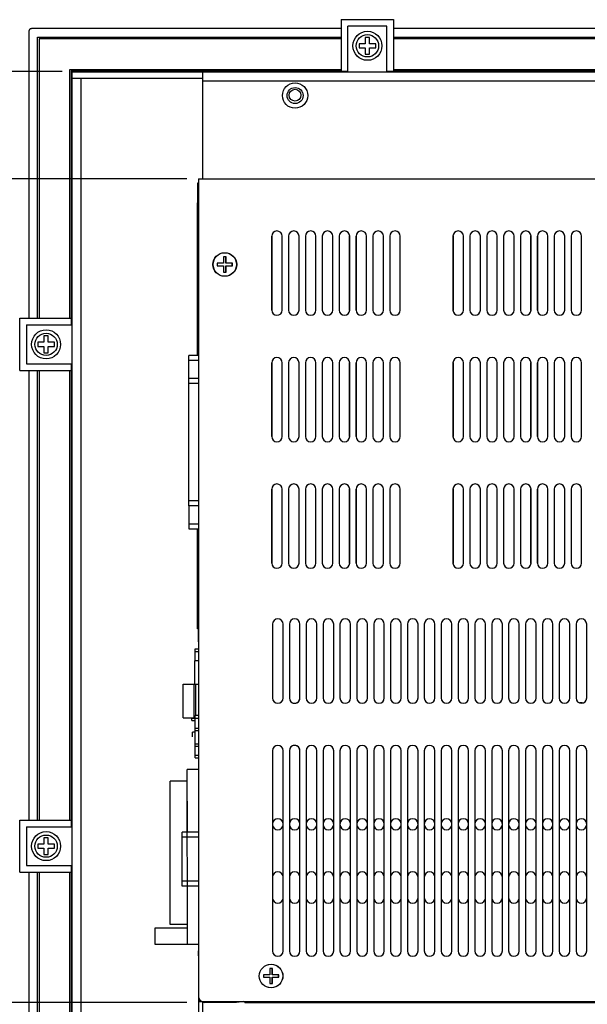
# Model space of a CAD drawing. Extents: x 4 to 74.2, y -80.9 to 9.5.
# Tile 3 of 50: x 13.4 to 20.2, y -70.9 to -59.2. Entities that reach past the tile are written whole.
import ezdxf

# ---------------------------------------------------------------- set-up
doc = ezdxf.new("R2010")
doc.units = 0
doc.header["$LTSCALE"] = 1.87
doc.header["$MEASUREMENT"] = 0
doc.layers.get('0').update_dxf_attribs({"linetype": 'CONTINUOUS'})
doc.layers.add('dim', color=5, linetype='CONTINUOUS')
doc.layers.add('UNIT', color=7, linetype='CONTINUOUS')

msp = doc.modelspace()

# ---------------------------------------------------------------- linework, layer by layer
at = {"color": 7, "linetype": 'Continuous'}
for p, q in [((17.254, -59.207), (17.254, -59.827)), ((17.254, -59.207), (17.874, -59.207)), ((17.333, -59.827), (17.333, -59.286)), ((17.795, -59.286), (17.333, -59.286)), ((17.795, -59.827), (17.795, -59.286)), ((17.874, -59.207), (17.874, -59.827)), ((13.551, -59.343), (13.551, -62.747)), ((17.254, -59.313), (13.581, -59.313)), ((13.651, -62.747), (13.651, -59.413)), ((13.651, -59.413), (17.254, -59.413)), ((17.539, -59.417), (17.539, -59.492)), ((17.589, -59.417), (17.539, -59.417)), ((17.589, -59.492), (17.589, -59.417)), ((25.354, -59.313), (17.874, -59.313)), ((17.874, -59.413), (25.354, -59.413)), ((13.671, -59.433), (13.671, -62.747)), ((17.254, -59.433), (13.671, -59.433)), ((17.464, -59.492), (17.464, -59.542)), ((17.539, -59.492), (17.464, -59.492)), ((17.664, -59.492), (17.589, -59.492)), ((17.664, -59.542), (17.664, -59.492)), ((25.354, -59.433), (17.874, -59.433)), ((17.464, -59.542), (17.539, -59.542)), ((17.539, -59.542), (17.539, -59.617)), ((17.539, -59.617), (17.589, -59.617)), ((17.589, -59.617), (17.589, -59.542)), ((17.589, -59.542), (17.664, -59.542)), ((14.036, -62.747), (14.036, -59.798)), ((14.036, -59.798), (17.254, -59.798)), ((14.051, -59.813), (14.051, -62.747)), ((17.254, -59.813), (14.051, -59.813)), ((14.064, -72.109), (14.064, -59.827)), ((14.064, -59.827), (26.778, -59.827)), ((15.613, -61.094), (15.613, -59.827)), ((17.254, -59.817), (17.333, -59.817)), ((17.795, -59.817), (17.874, -59.817)), ((17.874, -59.798), (25.354, -59.798)), ((25.354, -59.813), (17.874, -59.813)), ((14.064, -59.902), (15.613, -59.902)), ((14.169, -67.832), (14.169, -59.902)), ((15.613, -59.932), (26.823, -59.932)), ((15.549, -63.188), (15.549, -61.38)), ((15.561, -61.38), (15.549, -61.38)), ((15.549, -63.188), (15.549, -61.38)), ((15.561, -61.38), (15.549, -61.38)), ((13.444, -63.367), (13.444, -62.747)), ((13.444, -62.747), (14.064, -62.747)), ((14.054, -62.826), (14.054, -62.747)), ((13.523, -62.826), (13.523, -63.288)), ((13.523, -62.826), (14.064, -62.826)), ((13.654, -63.032), (13.654, -63.082)), ((13.729, -63.032), (13.654, -63.032)), ((13.729, -62.957), (13.729, -63.032)), ((13.779, -62.957), (13.729, -62.957)), ((13.779, -63.032), (13.779, -62.957)), ((13.854, -63.032), (13.779, -63.032)), ((13.854, -63.082), (13.854, -63.032)), ((13.654, -63.082), (13.729, -63.082)), ((13.729, -63.082), (13.729, -63.157)), ((13.729, -63.157), (13.779, -63.157)), ((13.779, -63.157), (13.779, -63.082)), ((13.779, -63.082), (13.854, -63.082)), ((15.447, -63.207), (15.447, -63.188)), ((15.561, -63.188), (15.447, -63.188)), ((15.447, -63.207), (15.447, -63.188)), ((15.561, -63.188), (15.447, -63.188)), ((15.447, -63.46), (15.447, -63.207)), ((15.447, -63.46), (15.447, -63.207)), ((15.561, -63.248), (15.447, -63.248)), ((15.561, -63.248), (15.447, -63.248)), ((13.444, -63.367), (14.064, -63.367)), ((13.523, -63.288), (14.064, -63.288)), ((13.551, -63.367), (13.551, -68.697)), ((13.651, -68.697), (13.651, -63.367)), ((13.671, -63.367), (13.671, -68.697)), ((14.036, -68.697), (14.036, -63.367)), ((14.051, -63.367), (14.051, -68.697)), ((14.054, -63.367), (14.054, -63.288)), ((15.447, -63.48), (15.447, -63.46)), ((15.561, -63.46), (15.447, -63.46)), ((15.447, -63.48), (15.447, -63.46)), ((15.561, -63.46), (15.447, -63.46)), ((15.447, -64.971), (15.447, -63.48)), ((15.447, -63.481), (15.447, -63.48)), ((15.447, -64.951), (15.447, -63.481)), ((15.561, -63.52), (15.447, -63.52)), ((15.561, -63.52), (15.447, -63.52)), ((15.561, -64.911), (15.447, -64.911)), ((15.561, -64.911), (15.447, -64.911)), ((15.447, -64.971), (15.447, -64.951)), ((15.561, -64.971), (15.447, -64.971)), ((15.561, -64.971), (15.447, -64.971)), ((15.452, -65.229), (15.451, -64.971)), ((15.452, -65.229), (15.451, -64.971)), ((15.561, -65.188), (15.452, -65.188)), ((15.561, -65.188), (15.452, -65.188)), ((15.452, -65.248), (15.452, -65.229)), ((15.452, -65.248), (15.452, -65.229)), ((15.561, -65.248), (15.452, -65.248)), ((15.561, -65.248), (15.452, -65.248)), ((15.549, -66.43), (15.549, -65.248)), ((15.549, -66.43), (15.549, -65.248)), ((15.559, -66.419), (15.549, -66.419)), ((15.559, -66.419), (15.549, -66.419)), ((15.559, -66.585), (15.559, -66.385)), ((15.559, -66.585), (15.559, -66.385)), ((15.559, -66.43), (15.549, -66.43)), ((15.559, -66.43), (15.549, -66.43)), ((15.521, -66.81), (15.521, -66.669)), ((15.521, -66.669), (15.561, -66.669)), ((15.521, -66.81), (15.521, -66.669)), ((15.521, -66.669), (15.561, -66.669)), ((15.521, -66.699), (15.561, -66.699)), ((15.521, -66.699), (15.561, -66.699)), ((15.518, -67.049), (15.518, -66.81)), ((15.561, -66.81), (15.518, -66.81)), ((15.518, -67.049), (15.518, -66.81)), ((15.561, -66.81), (15.518, -66.81)), ((15.379, -67.485), (15.379, -67.085)), ((15.379, -67.085), (15.518, -67.085)), ((15.379, -67.485), (15.379, -67.085)), ((15.379, -67.085), (15.518, -67.085)), ((15.51, -67.485), (15.51, -67.085)), ((15.51, -67.485), (15.51, -67.085)), ((15.518, -67.092), (15.518, -67.049)), ((15.518, -67.092), (15.518, -67.049)), ((15.561, -67.092), (15.518, -67.092)), ((15.561, -67.092), (15.518, -67.092)), ((15.529, -67.459), (15.529, -67.092)), ((15.529, -67.459), (15.529, -67.092)), ((15.521, -67.959), (15.521, -67.459)), ((15.561, -67.459), (15.521, -67.459)), ((15.521, -67.959), (15.521, -67.459)), ((15.561, -67.459), (15.521, -67.459)), ((15.379, -67.485), (15.521, -67.485)), ((15.379, -67.485), (15.521, -67.485)), ((15.481, -67.519), (15.481, -67.485)), ((15.481, -67.519), (15.481, -67.485)), ((15.481, -67.489), (15.561, -67.489)), ((15.481, -67.489), (15.561, -67.489)), ((15.481, -67.519), (15.521, -67.519)), ((15.481, -67.519), (15.521, -67.519)), ((15.521, -67.606), (15.561, -67.606)), ((15.521, -67.606), (15.561, -67.606)), ((15.521, -67.636), (15.561, -67.636)), ((15.521, -67.636), (15.561, -67.636)), ((15.561, -67.796), (15.521, -67.796)), ((15.561, -67.796), (15.521, -67.796)), ((15.561, -67.826), (15.521, -67.826)), ((15.561, -67.826), (15.521, -67.826)), ((15.521, -67.929), (15.561, -67.929)), ((15.521, -67.929), (15.561, -67.929)), ((15.521, -67.959), (15.561, -67.959)), ((15.521, -67.959), (15.561, -67.959)), ((15.429, -70.171), (15.428, -68.1)), ((15.561, -68.1), (15.428, -68.1)), ((15.429, -70.171), (15.428, -68.1)), ((15.561, -68.1), (15.428, -68.1)), ((15.226, -69.935), (15.225, -68.235)), ((15.428, -68.235), (15.225, -68.235)), ((15.226, -69.935), (15.225, -68.235)), ((15.428, -68.235), (15.225, -68.235)), ((14.169, -72.034), (14.169, -68.372)), ((13.444, -69.317), (13.444, -68.697)), ((13.444, -68.697), (14.064, -68.697)), ((14.054, -68.776), (14.054, -68.697)), ((13.523, -68.776), (13.523, -69.238)), ((13.523, -68.776), (14.064, -68.776)), ((13.654, -68.982), (13.654, -69.032)), ((13.729, -68.982), (13.654, -68.982)), ((13.729, -68.907), (13.729, -68.982)), ((13.779, -68.907), (13.729, -68.907)), ((13.779, -68.982), (13.779, -68.907)), ((13.854, -68.982), (13.779, -68.982)), ((13.854, -69.032), (13.854, -68.982)), ((13.654, -69.032), (13.729, -69.032)), ((13.729, -69.032), (13.729, -69.107)), ((13.729, -69.107), (13.779, -69.107)), ((13.779, -69.107), (13.779, -69.032)), ((13.779, -69.032), (13.854, -69.032)), ((13.444, -69.317), (14.064, -69.317)), ((13.523, -69.238), (14.064, -69.238)), ((13.551, -69.317), (13.551, -72.593)), ((13.651, -72.523), (13.651, -69.317)), ((13.671, -69.317), (13.671, -72.503)), ((14.036, -72.138), (14.036, -69.317)), ((14.051, -69.317), (14.051, -72.123)), ((14.054, -69.317), (14.054, -69.238)), ((15.045, -69.978), (15.045, -70.171)), ((15.429, -69.978), (15.045, -69.978)), ((15.045, -69.978), (15.045, -70.171)), ((15.429, -69.978), (15.045, -69.978)), ((15.429, -69.935), (15.226, -69.935)), ((15.429, -69.935), (15.226, -69.935)), ((15.045, -70.171), (15.561, -70.171)), ((15.045, -70.171), (15.561, -70.171)), ((15.559, -70.309), (15.559, -70.25)), ((15.559, -70.309), (15.559, -70.25)), ((15.613, -72.109), (15.613, -70.859)), ((15.629, -70.85), (15.629, -70.859)), ((16.013, -70.85), (16.013, -70.859))]:
    msp.add_line(p, q, dxfattribs=at)
at = {"color": 3, "linetype": 'Continuous'}
msp.add_line((16.1, -70.85), (16.075, -70.853), dxfattribs=at)
at = {"color": 7, "linetype": 'Continuous'}
msp.add_lwpolyline([(13.581, -59.313), (13.576, -59.314), (13.571, -59.315), (13.567, -59.317), (13.563, -59.319), (13.559, -59.322), (13.556, -59.326), (13.554, -59.33), (13.552, -59.334), (13.551, -59.339), (13.551, -59.343)], dxfattribs=at)
for centre, radius in [((17.564, -59.517), 0.172), ((17.564, -59.517), 0.132), ((16.706, -60.107), 0.15), ((16.706, -60.103), 0.07), ((13.754, -63.057), 0.172), ((13.754, -63.057), 0.132), ((13.754, -69.007), 0.172), ((13.754, -69.007), 0.132)]:
    msp.add_circle(centre, radius, dxfattribs=at)
at = {"layer": 'dim'}
for p, q in [((13.945, -59.822), (9.137, -59.822)), ((13.916, -59.822), (9.137, -59.822)), ((13.928, -59.822), (10.699, -59.822)), ((15.424, -61.094), (10.677, -61.094)), ((15.424, -70.859), (10.677, -70.859)), ((15.561, -70.84), (15.561, -73.686))]:
    msp.add_line(p, q, dxfattribs=at)
at = {"layer": 'UNIT', "linetype": 'Continuous'}
for p, q in [((15.554, -61.38), (15.554, -61.14)), ((15.554, -61.14), (15.561, -61.14)), ((15.561, -61.094), (15.561, -70.79)), ((15.561, -61.094), (26.823, -61.094)), ((15.561, -61.094), (15.561, -70.85)), ((15.561, -61.094), (26.847, -61.094)), ((15.561, -61.094), (15.561, -70.79)), ((15.561, -61.094), (29.787, -61.094)), ((15.549, -63.188), (15.549, -61.38)), ((15.561, -61.38), (15.549, -61.38)), ((16.428, -61.775), (16.428, -62.65)), ((16.429, -61.775), (16.429, -62.65)), ((16.553, -62.65), (16.553, -61.775)), ((16.554, -62.65), (16.554, -61.775)), ((16.628, -61.775), (16.628, -62.65)), ((16.629, -61.775), (16.629, -62.65)), ((16.753, -62.65), (16.753, -61.775)), ((16.754, -62.65), (16.754, -61.775)), ((16.828, -61.775), (16.828, -62.65)), ((16.829, -61.775), (16.829, -62.65)), ((16.953, -62.65), (16.953, -61.775)), ((16.954, -62.65), (16.954, -61.775)), ((17.028, -61.775), (17.028, -62.65)), ((17.029, -61.775), (17.029, -62.65)), ((17.153, -62.65), (17.153, -61.775)), ((17.154, -62.65), (17.154, -61.775)), ((17.228, -61.775), (17.228, -62.65)), ((17.229, -61.775), (17.229, -62.65)), ((17.353, -62.65), (17.353, -61.775)), ((17.354, -62.65), (17.354, -61.775)), ((17.428, -61.775), (17.428, -62.65)), ((17.429, -61.775), (17.429, -62.65)), ((17.553, -62.65), (17.553, -61.775)), ((17.554, -62.65), (17.554, -61.775)), ((17.628, -61.775), (17.628, -62.65)), ((17.629, -61.775), (17.629, -62.65)), ((17.753, -62.65), (17.753, -61.775)), ((17.754, -62.65), (17.754, -61.775)), ((17.828, -61.775), (17.828, -62.65)), ((17.829, -61.775), (17.829, -62.65)), ((17.953, -62.65), (17.953, -61.775)), ((17.954, -62.65), (17.954, -61.775)), ((18.578, -61.775), (18.578, -62.65)), ((18.579, -61.775), (18.579, -62.65)), ((18.703, -62.65), (18.703, -61.775)), ((18.704, -62.65), (18.704, -61.775)), ((18.778, -61.775), (18.778, -62.65)), ((18.779, -61.775), (18.779, -62.65)), ((18.903, -62.65), (18.903, -61.775)), ((18.904, -62.65), (18.904, -61.775)), ((18.978, -61.775), (18.978, -62.65)), ((18.979, -61.775), (18.979, -62.65)), ((19.103, -62.65), (19.103, -61.775)), ((19.104, -62.65), (19.104, -61.775)), ((19.178, -61.775), (19.178, -62.65)), ((19.179, -61.775), (19.179, -62.65)), ((19.303, -62.65), (19.303, -61.775)), ((19.304, -62.65), (19.304, -61.775)), ((19.378, -61.775), (19.378, -62.65)), ((19.379, -61.775), (19.379, -62.65)), ((19.503, -62.65), (19.503, -61.775)), ((19.504, -62.65), (19.504, -61.775)), ((19.578, -61.775), (19.578, -62.65)), ((19.579, -61.775), (19.579, -62.65)), ((19.703, -62.65), (19.703, -61.775)), ((19.704, -62.65), (19.704, -61.775)), ((19.778, -61.775), (19.778, -62.65)), ((19.779, -61.775), (19.779, -62.65)), ((19.903, -62.65), (19.903, -61.775)), ((19.904, -62.65), (19.904, -61.775)), ((19.978, -61.775), (19.978, -62.65)), ((19.979, -61.775), (19.979, -62.65)), ((20.103, -62.65), (20.103, -61.775)), ((20.104, -62.65), (20.104, -61.775)), ((15.856, -62.095), (15.781, -62.095)), ((15.781, -62.095), (15.781, -62.125)), ((15.859, -62.095), (15.784, -62.095)), ((15.784, -62.095), (15.784, -62.125)), ((15.856, -62.02), (15.856, -62.095)), ((15.886, -62.02), (15.856, -62.02)), ((15.859, -62.02), (15.859, -62.095)), ((15.889, -62.02), (15.859, -62.02)), ((15.886, -62.095), (15.886, -62.02)), ((15.961, -62.095), (15.886, -62.095)), ((15.889, -62.095), (15.889, -62.02)), ((15.964, -62.095), (15.889, -62.095)), ((15.961, -62.125), (15.961, -62.095)), ((15.964, -62.125), (15.964, -62.095)), ((15.781, -62.125), (15.856, -62.125)), ((15.784, -62.125), (15.859, -62.125)), ((15.856, -62.125), (15.856, -62.2)), ((15.856, -62.2), (15.886, -62.2)), ((15.859, -62.125), (15.859, -62.2)), ((15.859, -62.2), (15.889, -62.2)), ((15.886, -62.125), (15.961, -62.125)), ((15.886, -62.2), (15.886, -62.125)), ((15.889, -62.125), (15.964, -62.125)), ((15.889, -62.2), (15.889, -62.125)), ((15.447, -63.207), (15.447, -63.188)), ((15.561, -63.188), (15.447, -63.188)), ((15.447, -63.46), (15.447, -63.207)), ((15.561, -63.248), (15.447, -63.248)), ((16.428, -63.275), (16.428, -64.15)), ((16.429, -63.275), (16.429, -64.15)), ((16.553, -64.15), (16.553, -63.275)), ((16.554, -64.15), (16.554, -63.275)), ((16.628, -63.275), (16.628, -64.15)), ((16.629, -63.275), (16.629, -64.15)), ((16.753, -64.15), (16.753, -63.275)), ((16.754, -64.15), (16.754, -63.275)), ((16.828, -63.275), (16.828, -64.15)), ((16.829, -63.275), (16.829, -64.15)), ((16.953, -64.15), (16.953, -63.275)), ((16.954, -64.15), (16.954, -63.275)), ((17.028, -63.275), (17.028, -64.15)), ((17.029, -63.275), (17.029, -64.15)), ((17.153, -64.15), (17.153, -63.275)), ((17.154, -64.15), (17.154, -63.275)), ((17.228, -63.275), (17.228, -64.15)), ((17.229, -63.275), (17.229, -64.15)), ((17.353, -64.15), (17.353, -63.275)), ((17.354, -64.15), (17.354, -63.275)), ((17.428, -63.275), (17.428, -64.15)), ((17.429, -63.275), (17.429, -64.15)), ((17.553, -64.15), (17.553, -63.275)), ((17.554, -64.15), (17.554, -63.275)), ((17.628, -63.275), (17.628, -64.15)), ((17.629, -63.275), (17.629, -64.15)), ((17.753, -64.15), (17.753, -63.275)), ((17.754, -64.15), (17.754, -63.275)), ((17.828, -63.275), (17.828, -64.15)), ((17.829, -63.275), (17.829, -64.15)), ((17.953, -64.15), (17.953, -63.275)), ((17.954, -64.15), (17.954, -63.275)), ((18.578, -63.275), (18.578, -64.15)), ((18.579, -63.275), (18.579, -64.15)), ((18.703, -64.15), (18.703, -63.275)), ((18.704, -64.15), (18.704, -63.275)), ((18.778, -63.275), (18.778, -64.15)), ((18.779, -63.275), (18.779, -64.15)), ((18.903, -64.15), (18.903, -63.275)), ((18.904, -64.15), (18.904, -63.275)), ((18.978, -63.275), (18.978, -64.15)), ((18.979, -63.275), (18.979, -64.15)), ((19.103, -64.15), (19.103, -63.275)), ((19.104, -64.15), (19.104, -63.275)), ((19.178, -63.275), (19.178, -64.15)), ((19.179, -63.275), (19.179, -64.15)), ((19.303, -64.15), (19.303, -63.275)), ((19.304, -64.15), (19.304, -63.275)), ((19.378, -63.275), (19.378, -64.15)), ((19.379, -63.275), (19.379, -64.15)), ((19.503, -64.15), (19.503, -63.275)), ((19.504, -64.15), (19.504, -63.275)), ((19.578, -63.275), (19.578, -64.15)), ((19.579, -63.275), (19.579, -64.15)), ((19.703, -64.15), (19.703, -63.275)), ((19.704, -64.15), (19.704, -63.275)), ((19.778, -63.275), (19.778, -64.15)), ((19.779, -63.275), (19.779, -64.15)), ((19.903, -64.15), (19.903, -63.275)), ((19.904, -64.15), (19.904, -63.275)), ((19.978, -63.275), (19.978, -64.15)), ((19.979, -63.275), (19.979, -64.15)), ((20.103, -64.15), (20.103, -63.275)), ((20.104, -64.15), (20.104, -63.275)), ((15.447, -63.48), (15.447, -63.46)), ((15.561, -63.46), (15.447, -63.46)), ((15.447, -63.481), (15.447, -63.48)), ((15.447, -64.951), (15.447, -63.481)), ((15.561, -63.52), (15.447, -63.52)), ((16.428, -64.775), (16.428, -65.65)), ((16.429, -64.775), (16.429, -65.65)), ((16.553, -65.65), (16.553, -64.775)), ((16.554, -65.65), (16.554, -64.775)), ((16.628, -64.775), (16.628, -65.65)), ((16.629, -64.775), (16.629, -65.65)), ((16.753, -65.65), (16.753, -64.775)), ((16.754, -65.65), (16.754, -64.775)), ((16.828, -64.775), (16.828, -65.65)), ((16.829, -64.775), (16.829, -65.65)), ((16.953, -65.65), (16.953, -64.775)), ((16.954, -65.65), (16.954, -64.775)), ((17.028, -64.775), (17.028, -65.65)), ((17.029, -64.775), (17.029, -65.65)), ((17.153, -65.65), (17.153, -64.775)), ((17.154, -65.65), (17.154, -64.775)), ((17.228, -64.775), (17.228, -65.65)), ((17.229, -64.775), (17.229, -65.65)), ((17.353, -65.65), (17.353, -64.775)), ((17.354, -65.65), (17.354, -64.775)), ((17.428, -64.775), (17.428, -65.65)), ((17.429, -64.775), (17.429, -65.65)), ((17.553, -65.65), (17.553, -64.775)), ((17.554, -65.65), (17.554, -64.775)), ((17.628, -64.775), (17.628, -65.65)), ((17.629, -64.775), (17.629, -65.65)), ((17.753, -65.65), (17.753, -64.775)), ((17.754, -65.65), (17.754, -64.775)), ((17.828, -64.775), (17.828, -65.65)), ((17.829, -64.775), (17.829, -65.65)), ((17.953, -65.65), (17.953, -64.775)), ((17.954, -65.65), (17.954, -64.775)), ((18.578, -64.775), (18.578, -65.65)), ((18.579, -64.775), (18.579, -65.65)), ((18.703, -65.65), (18.703, -64.775)), ((18.704, -65.65), (18.704, -64.775)), ((18.778, -64.775), (18.778, -65.65)), ((18.779, -64.775), (18.779, -65.65)), ((18.903, -65.65), (18.903, -64.775)), ((18.904, -65.65), (18.904, -64.775)), ((18.978, -64.775), (18.978, -65.65)), ((18.979, -64.775), (18.979, -65.65)), ((19.103, -65.65), (19.103, -64.775)), ((19.104, -65.65), (19.104, -64.775)), ((19.178, -64.775), (19.178, -65.65)), ((19.179, -64.775), (19.179, -65.65)), ((19.303, -65.65), (19.303, -64.775)), ((19.304, -65.65), (19.304, -64.775)), ((19.378, -64.775), (19.378, -65.65)), ((19.379, -64.775), (19.379, -65.65)), ((19.503, -65.65), (19.503, -64.775)), ((19.504, -65.65), (19.504, -64.775)), ((19.578, -64.775), (19.578, -65.65)), ((19.579, -64.775), (19.579, -65.65)), ((19.703, -65.65), (19.703, -64.775)), ((19.704, -65.65), (19.704, -64.775)), ((19.778, -64.775), (19.778, -65.65)), ((19.779, -64.775), (19.779, -65.65)), ((19.903, -65.65), (19.903, -64.775)), ((19.904, -65.65), (19.904, -64.775)), ((19.978, -64.775), (19.978, -65.65)), ((19.979, -64.775), (19.979, -65.65)), ((20.103, -65.65), (20.103, -64.775)), ((20.104, -65.65), (20.104, -64.775)), ((15.561, -64.911), (15.447, -64.911)), ((15.447, -64.971), (15.447, -64.951)), ((15.561, -64.971), (15.447, -64.971)), ((15.452, -65.229), (15.451, -64.971)), ((15.561, -65.188), (15.452, -65.188)), ((15.452, -65.248), (15.452, -65.229)), ((15.561, -65.248), (15.452, -65.248)), ((15.549, -66.43), (15.549, -65.248)), ((15.559, -66.419), (15.549, -66.419)), ((15.559, -66.585), (15.559, -66.385)), ((16.438, -66.375), (16.438, -66.714)), ((16.438, -66.375), (16.438, -67.25)), ((16.564, -66.714), (16.564, -66.375)), ((16.564, -67.25), (16.564, -66.375)), ((16.638, -66.375), (16.638, -66.714)), ((16.638, -66.375), (16.638, -67.25)), ((16.764, -67.25), (16.764, -66.375)), ((16.764, -67.25), (16.764, -66.375)), ((16.838, -66.375), (16.838, -67.25)), ((16.964, -67.25), (16.964, -66.375)), ((17.038, -66.375), (17.038, -67.25)), ((17.164, -67.25), (17.164, -66.375)), ((17.238, -66.375), (17.238, -67.25)), ((17.364, -67.25), (17.364, -66.375)), ((17.438, -66.375), (17.438, -67.25)), ((17.564, -67.25), (17.564, -66.375)), ((17.638, -66.375), (17.638, -67.25)), ((17.764, -67.25), (17.764, -66.375)), ((17.838, -66.375), (17.838, -67.25)), ((17.964, -67.25), (17.964, -66.375)), ((18.038, -66.375), (18.038, -67.25)), ((18.164, -67.25), (18.164, -66.375)), ((18.238, -66.375), (18.238, -67.25)), ((18.364, -67.25), (18.364, -66.375)), ((18.438, -66.375), (18.438, -67.25)), ((18.564, -67.25), (18.564, -66.375)), ((18.638, -66.375), (18.638, -67.25)), ((18.764, -67.25), (18.764, -66.375)), ((18.838, -66.375), (18.838, -67.25)), ((18.964, -67.25), (18.964, -66.375)), ((19.038, -66.375), (19.038, -67.25)), ((19.164, -67.25), (19.164, -66.375)), ((19.238, -66.375), (19.238, -67.25)), ((19.364, -67.25), (19.364, -66.375)), ((19.438, -66.375), (19.438, -67.25)), ((19.564, -67.25), (19.564, -66.375)), ((19.638, -66.375), (19.638, -67.25)), ((19.764, -67.25), (19.764, -66.375)), ((19.838, -66.375), (19.838, -67.25)), ((19.964, -67.25), (19.964, -66.375)), ((20.038, -66.375), (20.038, -67.25)), ((20.164, -67.25), (20.164, -66.375)), ((15.559, -66.43), (15.549, -66.43)), ((15.521, -66.81), (15.521, -66.669)), ((15.521, -66.669), (15.561, -66.669)), ((15.521, -66.699), (15.561, -66.699)), ((15.518, -67.049), (15.518, -66.81)), ((15.561, -66.81), (15.518, -66.81)), ((15.379, -67.485), (15.379, -67.085)), ((15.379, -67.085), (15.518, -67.085)), ((15.51, -67.485), (15.51, -67.085)), ((15.518, -67.092), (15.518, -67.049)), ((15.561, -67.092), (15.518, -67.092)), ((15.529, -67.459), (15.529, -67.092)), ((20.114, -67.309), (20.084, -67.309)), ((15.521, -67.959), (15.521, -67.459)), ((15.561, -67.459), (15.521, -67.459)), ((15.379, -67.485), (15.521, -67.485)), ((15.481, -67.519), (15.481, -67.485)), ((15.481, -67.489), (15.561, -67.489)), ((15.481, -67.519), (15.521, -67.519)), ((15.489, -67.709), (15.489, -67.657)), ((15.521, -67.657), (15.489, -67.657)), ((15.521, -67.606), (15.561, -67.606)), ((15.521, -67.636), (15.561, -67.636)), ((15.561, -67.796), (15.521, -67.796)), ((15.561, -67.826), (15.521, -67.826)), ((15.521, -67.929), (15.561, -67.929)), ((16.438, -67.875), (16.438, -68.75)), ((16.564, -68.75), (16.564, -67.875)), ((16.638, -67.875), (16.638, -68.75)), ((16.764, -68.75), (16.764, -67.875)), ((16.764, -68.75), (16.764, -67.875)), ((16.838, -67.875), (16.838, -68.75)), ((16.964, -68.75), (16.964, -67.875)), ((17.038, -67.875), (17.038, -68.75)), ((17.164, -68.75), (17.164, -67.875)), ((17.238, -67.875), (17.238, -68.75)), ((17.364, -68.75), (17.364, -67.875)), ((17.438, -67.875), (17.438, -68.75)), ((17.564, -68.75), (17.564, -67.875)), ((17.638, -67.875), (17.638, -68.75)), ((17.764, -68.75), (17.764, -67.875)), ((17.838, -67.875), (17.838, -68.75)), ((17.964, -68.75), (17.964, -67.875)), ((18.038, -67.875), (18.038, -68.75)), ((18.164, -68.75), (18.164, -67.875)), ((18.238, -67.875), (18.238, -68.75)), ((18.364, -68.75), (18.364, -67.875)), ((18.438, -67.875), (18.438, -68.75)), ((18.564, -68.75), (18.564, -67.875)), ((18.638, -67.875), (18.638, -68.75)), ((18.764, -68.75), (18.764, -67.875)), ((18.838, -67.875), (18.838, -68.75)), ((18.964, -68.75), (18.964, -67.875)), ((19.038, -67.875), (19.038, -68.75)), ((19.164, -68.75), (19.164, -67.875)), ((19.238, -67.875), (19.238, -68.75)), ((19.364, -68.75), (19.364, -67.875)), ((19.438, -67.875), (19.438, -68.75)), ((19.564, -68.75), (19.564, -67.875)), ((19.638, -67.875), (19.638, -68.75)), ((19.764, -68.75), (19.764, -67.875)), ((19.838, -67.875), (19.838, -68.75)), ((19.964, -68.75), (19.964, -67.875)), ((20.038, -67.875), (20.038, -68.75)), ((20.164, -68.75), (20.164, -67.875)), ((15.521, -67.959), (15.561, -67.959)), ((15.429, -68.84), (15.428, -68.1)), ((15.561, -68.1), (15.428, -68.1)), ((15.226, -69.935), (15.225, -68.235)), ((15.428, -68.235), (15.225, -68.235)), ((16.438, -68.298), (16.438, -68.75)), ((16.564, -68.75), (16.564, -68.298)), ((16.638, -68.298), (16.638, -68.75)), ((16.438, -68.745), (16.438, -69.62)), ((16.564, -69.62), (16.564, -68.745)), ((16.638, -68.745), (16.638, -69.62)), ((16.764, -69.62), (16.764, -68.745)), ((16.838, -68.745), (16.838, -69.62)), ((16.964, -69.62), (16.964, -68.745)), ((17.038, -68.745), (17.038, -69.62)), ((17.164, -69.62), (17.164, -68.745)), ((17.238, -68.745), (17.238, -69.62)), ((17.364, -69.62), (17.364, -68.745)), ((17.438, -68.745), (17.438, -69.62)), ((17.564, -69.62), (17.564, -68.745)), ((17.638, -68.745), (17.638, -69.62)), ((17.764, -69.62), (17.764, -68.745)), ((17.838, -68.745), (17.838, -69.62)), ((17.964, -69.62), (17.964, -68.745)), ((18.038, -68.745), (18.038, -69.62)), ((18.164, -69.62), (18.164, -68.745)), ((18.238, -68.745), (18.238, -69.62)), ((18.364, -69.62), (18.364, -68.745)), ((18.438, -68.745), (18.438, -69.62)), ((18.564, -69.62), (18.564, -68.745)), ((18.638, -68.745), (18.638, -69.62)), ((18.764, -69.62), (18.764, -68.745)), ((18.838, -68.745), (18.838, -69.62)), ((18.964, -69.62), (18.964, -68.745)), ((19.038, -68.745), (19.038, -69.62)), ((19.164, -69.62), (19.164, -68.745)), ((19.238, -68.745), (19.238, -69.62)), ((19.364, -69.62), (19.364, -68.745)), ((19.438, -68.745), (19.438, -69.62)), ((19.564, -69.62), (19.564, -68.745)), ((19.638, -68.745), (19.638, -69.62)), ((19.764, -69.62), (19.764, -68.745)), ((19.838, -68.745), (19.838, -69.62)), ((19.964, -69.62), (19.964, -68.745)), ((20.038, -68.745), (20.038, -69.62)), ((20.164, -69.62), (20.164, -68.745)), ((15.366, -69.483), (15.366, -68.84)), ((15.561, -68.84), (15.366, -68.84)), ((15.561, -68.9), (15.366, -68.9)), ((15.561, -69.423), (15.366, -69.423)), ((16.438, -69.375), (16.438, -70.25)), ((16.564, -70.25), (16.564, -69.375)), ((16.638, -69.375), (16.638, -70.25)), ((16.764, -70.25), (16.764, -69.375)), ((16.838, -69.375), (16.838, -70.25)), ((16.964, -70.25), (16.964, -69.375)), ((17.038, -69.375), (17.038, -70.25)), ((17.164, -70.25), (17.164, -69.375)), ((17.238, -69.375), (17.238, -70.25)), ((17.364, -70.25), (17.364, -69.375)), ((17.438, -69.375), (17.438, -70.25)), ((17.564, -70.25), (17.564, -69.375)), ((17.638, -69.375), (17.638, -70.25)), ((17.764, -70.25), (17.764, -69.375)), ((17.838, -69.375), (17.838, -70.25)), ((17.964, -70.25), (17.964, -69.375)), ((18.038, -69.375), (18.038, -70.25)), ((18.164, -70.25), (18.164, -69.375)), ((18.238, -69.375), (18.238, -70.25)), ((18.364, -70.25), (18.364, -69.375)), ((18.438, -69.375), (18.438, -70.25)), ((18.564, -70.25), (18.564, -69.375)), ((18.638, -69.375), (18.638, -70.25)), ((18.764, -70.25), (18.764, -69.375)), ((18.838, -69.375), (18.838, -70.25)), ((18.964, -70.25), (18.964, -69.375)), ((19.038, -69.375), (19.038, -70.25)), ((19.164, -70.25), (19.164, -69.375)), ((19.238, -69.375), (19.238, -70.25)), ((19.364, -70.25), (19.364, -69.375)), ((19.438, -69.375), (19.438, -70.25)), ((19.564, -70.25), (19.564, -69.375)), ((19.638, -69.375), (19.638, -70.25)), ((19.764, -70.25), (19.764, -69.375)), ((19.838, -69.375), (19.838, -70.25)), ((19.964, -70.25), (19.964, -69.375)), ((20.038, -69.375), (20.038, -70.25)), ((20.164, -70.25), (20.164, -69.375)), ((15.561, -69.483), (15.366, -69.483)), ((15.429, -70.171), (15.429, -69.483)), ((15.045, -69.978), (15.045, -70.171)), ((15.429, -69.978), (15.045, -69.978)), ((15.429, -69.935), (15.226, -69.935)), ((15.045, -70.171), (15.561, -70.171)), ((15.559, -70.309), (15.559, -70.25)), ((16.407, -70.457), (16.407, -70.532)), ((16.437, -70.457), (16.407, -70.457)), ((16.407, -70.457), (16.407, -70.532)), ((16.437, -70.457), (16.407, -70.457)), ((16.437, -70.532), (16.437, -70.457)), ((16.437, -70.532), (16.437, -70.457)), ((16.407, -70.532), (16.332, -70.532)), ((16.332, -70.532), (16.332, -70.562)), ((16.407, -70.532), (16.332, -70.532)), ((16.332, -70.532), (16.332, -70.562)), ((16.332, -70.562), (16.407, -70.562)), ((16.332, -70.562), (16.407, -70.562)), ((16.407, -70.562), (16.407, -70.637)), ((16.407, -70.562), (16.407, -70.637)), ((16.512, -70.532), (16.437, -70.532)), ((16.512, -70.532), (16.437, -70.532)), ((16.437, -70.562), (16.512, -70.562)), ((16.437, -70.637), (16.437, -70.562)), ((16.437, -70.562), (16.512, -70.562)), ((16.437, -70.637), (16.437, -70.562)), ((16.512, -70.562), (16.512, -70.532)), ((16.512, -70.562), (16.512, -70.532)), ((16.407, -70.637), (16.437, -70.637)), ((16.407, -70.637), (16.437, -70.637)), ((15.561, -70.85), (26.841, -70.85)), ((15.621, -70.85), (16.164, -70.85)), ((15.621, -70.85), (16.171, -70.85)), ((15.629, -70.85), (15.629, -70.859)), ((16.013, -70.859), (15.629, -70.859)), ((16.013, -70.859), (15.629, -70.859)), ((16.013, -70.85), (16.013, -70.859)), ((16.1, -70.85), (16.075, -70.853)), ((16.109, -70.859), (16.109, -70.85)), ((16.109, -70.859), (16.109, -70.85)), ((16.109, -70.859), (26.299, -70.859)), ((16.109, -70.859), (29.225, -70.859)), ((16.205, -70.854), (16.171, -70.854)), ((16.198, -70.85), (26.821, -70.85)), ((16.205, -70.85), (29.727, -70.85))]:
    msp.add_line(p, q, dxfattribs=at)
at = {"layer": 'UNIT'}
for p, q in [((15.859, -62.095), (15.784, -62.095)), ((15.784, -62.095), (15.784, -62.125)), ((15.889, -62.02), (15.859, -62.02)), ((15.859, -62.02), (15.859, -62.095)), ((15.889, -62.095), (15.889, -62.02)), ((15.964, -62.095), (15.889, -62.095)), ((15.964, -62.125), (15.964, -62.095)), ((15.784, -62.125), (15.859, -62.125)), ((15.859, -62.125), (15.859, -62.2)), ((15.859, -62.2), (15.889, -62.2)), ((15.889, -62.2), (15.889, -62.125)), ((15.889, -62.125), (15.964, -62.125)), ((14.169, -68.372), (14.169, -67.832)), ((16.436, -70.457), (16.406, -70.457)), ((16.406, -70.457), (16.406, -70.532)), ((16.436, -70.532), (16.436, -70.457)), ((16.406, -70.532), (16.331, -70.532)), ((16.331, -70.532), (16.331, -70.562)), ((16.331, -70.562), (16.406, -70.562)), ((16.406, -70.562), (16.406, -70.637)), ((16.511, -70.532), (16.436, -70.532)), ((16.436, -70.637), (16.436, -70.562)), ((16.436, -70.562), (16.511, -70.562)), ((16.511, -70.562), (16.511, -70.532)), ((16.406, -70.637), (16.436, -70.637))]:
    msp.add_line(p, q, dxfattribs=at)
at = {"layer": 'UNIT', "linetype": 'Continuous'}
msp.add_lwpolyline([(16.075, -70.853), (16.043, -70.858), (16.013, -70.859)], dxfattribs=at)
msp.add_lwpolyline([(16.075, -70.853), (16.043, -70.858), (16.013, -70.859)], dxfattribs=at)
for centre, radius in [((16.706, -60.107), 0.095), ((15.871, -62.11), 0.14), ((15.874, -62.11), 0.14), ((16.422, -70.547), 0.14), ((16.422, -70.547), 0.14)]:
    msp.add_circle(centre, radius, dxfattribs=at)
at = {"layer": 'UNIT'}
for centre in [(15.874, -62.11), (16.421, -70.547)]:
    msp.add_circle(centre, 0.14, dxfattribs=at)
at = {"layer": 'UNIT', "linetype": 'Continuous'}
for centre, radius, start, end in [((16.491, -61.775), 0.0625, 0, 180), ((16.491, -61.775), 0.0625, 0, 180), ((16.691, -61.775), 0.0625, 0, 180), ((16.691, -61.775), 0.0625, 0, 180), ((16.891, -61.775), 0.0625, 0, 180), ((16.891, -61.775), 0.0625, 0, 180), ((17.091, -61.775), 0.0625, 0, 180), ((17.091, -61.775), 0.0625, 0, 180), ((17.291, -61.775), 0.0625, 0, 180), ((17.291, -61.775), 0.0625, 0, 180), ((17.491, -61.775), 0.0625, 0, 180), ((17.491, -61.775), 0.0625, 0, 180), ((17.691, -61.775), 0.0625, 0, 180), ((17.691, -61.775), 0.0625, 0, 180), ((17.891, -61.775), 0.0625, 0, 180), ((17.891, -61.775), 0.0625, 0, 180), ((18.641, -61.775), 0.0625, 0, 180), ((18.641, -61.775), 0.0625, 0, 180), ((18.841, -61.775), 0.0625, 0, 180), ((18.841, -61.775), 0.0625, 0, 180), ((19.041, -61.775), 0.0625, 0, 180), ((19.041, -61.775), 0.0625, 0, 180), ((19.241, -61.775), 0.0625, 0, 180), ((19.241, -61.775), 0.0625, 0, 180), ((19.441, -61.775), 0.0625, 0, 180), ((19.441, -61.775), 0.0625, 0, 180), ((19.641, -61.775), 0.0625, 0, 180), ((19.641, -61.775), 0.0625, 0, 180), ((19.841, -61.775), 0.0625, 0, 180), ((19.841, -61.775), 0.0625, 0, 180), ((20.041, -61.775), 0.0625, 0, 180), ((20.041, -61.775), 0.0625, 0, 180), ((16.491, -62.65), 0.0625, 180, 0), ((16.491, -62.65), 0.0625, 180, 0), ((16.691, -62.65), 0.0625, 180, 0), ((16.691, -62.65), 0.0625, 180, 0), ((16.891, -62.65), 0.0625, 180, 0), ((16.891, -62.65), 0.0625, 180, 0), ((17.091, -62.65), 0.0625, 180, 0), ((17.091, -62.65), 0.0625, 180, 0), ((17.291, -62.65), 0.0625, 180, 0), ((17.291, -62.65), 0.0625, 180, 0), ((17.491, -62.65), 0.0625, 180, 0), ((17.491, -62.65), 0.0625, 180, 0), ((17.691, -62.65), 0.0625, 180, 0), ((17.691, -62.65), 0.0625, 180, 0), ((17.891, -62.65), 0.0625, 180, 0), ((17.891, -62.65), 0.0625, 180, 0), ((18.641, -62.65), 0.0625, 180, 0), ((18.641, -62.65), 0.0625, 180, 0), ((18.841, -62.65), 0.0625, 180, 0), ((18.841, -62.65), 0.0625, 180, 0), ((19.041, -62.65), 0.0625, 180, 0), ((19.041, -62.65), 0.0625, 180, 0), ((19.241, -62.65), 0.0625, 180, 0), ((19.241, -62.65), 0.0625, 180, 0), ((19.441, -62.65), 0.0625, 180, 0), ((19.441, -62.65), 0.0625, 180, 0), ((19.641, -62.65), 0.0625, 180, 0), ((19.641, -62.65), 0.0625, 180, 0), ((19.841, -62.65), 0.0625, 180, 0), ((19.841, -62.65), 0.0625, 180, 0), ((20.041, -62.65), 0.0625, 180, 0), ((20.041, -62.65), 0.0625, 180, 0), ((16.491, -63.275), 0.0625, 0, 180), ((16.491, -63.275), 0.0625, 0, 180), ((16.691, -63.275), 0.0625, 0, 180), ((16.691, -63.275), 0.0625, 0, 180), ((16.891, -63.275), 0.0625, 0, 180), ((16.891, -63.275), 0.0625, 0, 180), ((17.091, -63.275), 0.0625, 0, 180), ((17.091, -63.275), 0.0625, 0, 180), ((17.291, -63.275), 0.0625, 0, 180), ((17.291, -63.275), 0.0625, 0, 180), ((17.491, -63.275), 0.0625, 0, 180), ((17.491, -63.275), 0.0625, 0, 180), ((17.691, -63.275), 0.0625, 0, 180), ((17.691, -63.275), 0.0625, 0, 180), ((17.891, -63.275), 0.0625, 0, 180), ((17.891, -63.275), 0.0625, 0, 180), ((18.641, -63.275), 0.0625, 0, 180), ((18.641, -63.275), 0.0625, 0, 180), ((18.841, -63.275), 0.0625, 0, 180), ((18.841, -63.275), 0.0625, 0, 180), ((19.041, -63.275), 0.0625, 0, 180), ((19.041, -63.275), 0.0625, 0, 180), ((19.241, -63.275), 0.0625, 0, 180), ((19.241, -63.275), 0.0625, 0, 180), ((19.441, -63.275), 0.0625, 0, 180), ((19.441, -63.275), 0.0625, 0, 180), ((19.641, -63.275), 0.0625, 0, 180), ((19.641, -63.275), 0.0625, 0, 180), ((19.841, -63.275), 0.0625, 0, 180), ((19.841, -63.275), 0.0625, 0, 180), ((20.041, -63.275), 0.0625, 0, 180), ((20.041, -63.275), 0.0625, 0, 180), ((16.491, -64.15), 0.0625, 180, 0), ((16.491, -64.15), 0.0625, 180, 0), ((16.691, -64.15), 0.0625, 180, 0), ((16.691, -64.15), 0.0625, 180, 0), ((16.891, -64.15), 0.0625, 180, 0), ((16.891, -64.15), 0.0625, 180, 0), ((17.091, -64.15), 0.0625, 180, 0), ((17.091, -64.15), 0.0625, 180, 0), ((17.291, -64.15), 0.0625, 180, 0), ((17.291, -64.15), 0.0625, 180, 0), ((17.491, -64.15), 0.0625, 180, 0), ((17.491, -64.15), 0.0625, 180, 0), ((17.691, -64.15), 0.0625, 180, 0), ((17.691, -64.15), 0.0625, 180, 0), ((17.891, -64.15), 0.0625, 180, 0), ((17.891, -64.15), 0.0625, 180, 0), ((18.641, -64.15), 0.0625, 180, 0), ((18.641, -64.15), 0.0625, 180, 0), ((18.841, -64.15), 0.0625, 180, 0), ((18.841, -64.15), 0.0625, 180, 0), ((19.041, -64.15), 0.0625, 180, 0), ((19.041, -64.15), 0.0625, 180, 0), ((19.241, -64.15), 0.0625, 180, 0), ((19.241, -64.15), 0.0625, 180, 0), ((19.441, -64.15), 0.0625, 180, 0), ((19.441, -64.15), 0.0625, 180, 0), ((19.641, -64.15), 0.0625, 180, 0), ((19.641, -64.15), 0.0625, 180, 0), ((19.841, -64.15), 0.0625, 180, 0), ((19.841, -64.15), 0.0625, 180, 0), ((20.041, -64.15), 0.0625, 180, 0), ((20.041, -64.15), 0.0625, 180, 0), ((16.491, -64.775), 0.0625, 0, 180), ((16.491, -64.775), 0.0625, 0, 180), ((16.691, -64.775), 0.0625, 0, 180), ((16.691, -64.775), 0.0625, 0, 180), ((16.891, -64.775), 0.0625, 0, 180), ((16.891, -64.775), 0.0625, 0, 180), ((17.091, -64.775), 0.0625, 0, 180), ((17.091, -64.775), 0.0625, 0, 180), ((17.291, -64.775), 0.0625, 0, 180), ((17.291, -64.775), 0.0625, 0, 180), ((17.491, -64.775), 0.0625, 0, 180), ((17.491, -64.775), 0.0625, 0, 180), ((17.691, -64.775), 0.0625, 0, 180), ((17.691, -64.775), 0.0625, 0, 180), ((17.891, -64.775), 0.0625, 0, 180), ((17.891, -64.775), 0.0625, 0, 180), ((18.641, -64.775), 0.0625, 0, 180), ((18.641, -64.775), 0.0625, 0, 180), ((18.841, -64.775), 0.0625, 0, 180), ((18.841, -64.775), 0.0625, 0, 180), ((19.041, -64.775), 0.0625, 0, 180), ((19.041, -64.775), 0.0625, 0, 180), ((19.241, -64.775), 0.0625, 0, 180), ((19.241, -64.775), 0.0625, 0, 180), ((19.441, -64.775), 0.0625, 0, 180), ((19.441, -64.775), 0.0625, 0, 180), ((19.641, -64.775), 0.0625, 0, 180), ((19.641, -64.775), 0.0625, 0, 180), ((19.841, -64.775), 0.0625, 0, 180), ((19.841, -64.775), 0.0625, 0, 180), ((20.041, -64.775), 0.0625, 0, 180), ((20.041, -64.775), 0.0625, 0, 180), ((16.491, -65.65), 0.0625, 180, 0), ((16.491, -65.65), 0.0625, 180, 0), ((16.691, -65.65), 0.0625, 180, 0), ((16.691, -65.65), 0.0625, 180, 0), ((16.891, -65.65), 0.0625, 180, 0), ((16.891, -65.65), 0.0625, 180, 0), ((17.091, -65.65), 0.0625, 180, 0), ((17.091, -65.65), 0.0625, 180, 0), ((17.291, -65.65), 0.0625, 180, 0), ((17.291, -65.65), 0.0625, 180, 0), ((17.491, -65.65), 0.0625, 180, 0), ((17.491, -65.65), 0.0625, 180, 0), ((17.691, -65.65), 0.0625, 180, 0), ((17.691, -65.65), 0.0625, 180, 0), ((17.891, -65.65), 0.0625, 180, 0), ((17.891, -65.65), 0.0625, 180, 0), ((18.641, -65.65), 0.0625, 180, 0), ((18.641, -65.65), 0.0625, 180, 0), ((18.841, -65.65), 0.0625, 180, 0), ((18.841, -65.65), 0.0625, 180, 0), ((19.041, -65.65), 0.0625, 180, 0), ((19.041, -65.65), 0.0625, 180, 0), ((19.241, -65.65), 0.0625, 180, 0), ((19.241, -65.65), 0.0625, 180, 0), ((19.441, -65.65), 0.0625, 180, 0), ((19.441, -65.65), 0.0625, 180, 0), ((19.641, -65.65), 0.0625, 180, 0), ((19.641, -65.65), 0.0625, 180, 0), ((19.841, -65.65), 0.0625, 180, 0), ((19.841, -65.65), 0.0625, 180, 0), ((20.041, -65.65), 0.0625, 180, 0), ((20.041, -65.65), 0.0625, 180, 0), ((16.501, -66.375), 0.063, 0, 180), ((16.501, -66.375), 0.063, 0, 180), ((16.701, -66.375), 0.063, 0, 180), ((16.701, -66.375), 0.063, 0, 180), ((16.901, -66.375), 0.063, 0, 180), ((17.101, -66.375), 0.063, 0, 180), ((17.301, -66.375), 0.063, 0, 180), ((17.501, -66.375), 0.063, 0, 180), ((17.701, -66.375), 0.063, 0, 180), ((17.901, -66.375), 0.063, 0, 180), ((18.101, -66.375), 0.063, 0, 180), ((18.301, -66.375), 0.063, 0, 180), ((18.501, -66.375), 0.063, 0, 180), ((18.701, -66.375), 0.063, 0, 180), ((18.901, -66.375), 0.063, 0, 180), ((19.101, -66.375), 0.063, 0, 180), ((19.301, -66.375), 0.063, 0, 180), ((19.501, -66.375), 0.063, 0, 180), ((19.701, -66.375), 0.063, 0, 180), ((19.901, -66.375), 0.063, 0, 180), ((20.101, -66.375), 0.063, 0, 180), ((16.501, -67.25), 0.063, 180, 0), ((16.701, -67.25), 0.063, 180, 0), ((16.701, -67.25), 0.063, 238.2224, 0), ((16.901, -67.25), 0.063, 180, 0), ((17.101, -67.25), 0.063, 180, 0), ((17.301, -67.25), 0.063, 180, 0), ((17.501, -67.25), 0.063, 180, 0), ((17.701, -67.25), 0.063, 180, 0), ((17.901, -67.25), 0.063, 180, 0), ((18.101, -67.25), 0.063, 180, 0), ((18.301, -67.25), 0.063, 180, 0), ((18.501, -67.25), 0.063, 180, 0), ((18.701, -67.25), 0.063, 180, 0), ((18.901, -67.25), 0.063, 180, 0), ((19.101, -67.25), 0.063, 180, 0), ((19.301, -67.25), 0.063, 180, 0), ((19.501, -67.25), 0.063, 180, 0), ((19.701, -67.25), 0.063, 180, 0), ((19.901, -67.25), 0.063, 180, 0), ((20.101, -67.25), 0.063, 180, 0), ((16.501, -67.875), 0.063, 0, 180), ((16.701, -67.875), 0.063, 0, 180), ((16.701, -67.875), 0.063, 0, 121.7776), ((16.901, -67.875), 0.063, 0, 180), ((17.101, -67.875), 0.063, 0, 180), ((17.301, -67.875), 0.063, 0, 180), ((17.501, -67.875), 0.063, 0, 180), ((17.701, -67.875), 0.063, 0, 180), ((17.901, -67.875), 0.063, 0, 180), ((18.101, -67.875), 0.063, 0, 180), ((18.301, -67.875), 0.063, 0, 180), ((18.501, -67.875), 0.063, 0, 180), ((18.701, -67.875), 0.063, 0, 180), ((18.901, -67.875), 0.063, 0, 180), ((19.101, -67.875), 0.063, 0, 180), ((19.301, -67.875), 0.063, 0, 180), ((19.501, -67.875), 0.063, 0, 180), ((19.701, -67.875), 0.063, 0, 180), ((19.901, -67.875), 0.063, 0, 180), ((20.101, -67.875), 0.063, 0, 180), ((16.501, -68.745), 0.063, 0, 180), ((16.501, -68.75), 0.063, 180, 0), ((16.501, -68.75), 0.063, 180, 0), ((16.701, -68.745), 0.063, 0, 180), ((16.701, -68.75), 0.063, 180, 0), ((16.701, -68.75), 0.063, 180, 0), ((16.901, -68.745), 0.063, 0, 180), ((16.901, -68.75), 0.063, 180, 0), ((17.101, -68.745), 0.063, 0, 180), ((17.101, -68.75), 0.063, 180, 0), ((17.301, -68.745), 0.063, 0, 180), ((17.301, -68.75), 0.063, 180, 0), ((17.501, -68.745), 0.063, 0, 180), ((17.501, -68.75), 0.063, 180, 0), ((17.701, -68.745), 0.063, 0, 180), ((17.701, -68.75), 0.063, 180, 0), ((17.901, -68.745), 0.063, 0, 180), ((17.901, -68.75), 0.063, 180, 0), ((18.101, -68.745), 0.063, 0, 180), ((18.101, -68.75), 0.063, 180, 0), ((18.301, -68.745), 0.063, 0, 180), ((18.301, -68.75), 0.063, 180, 0), ((18.501, -68.745), 0.063, 0, 180), ((18.501, -68.75), 0.063, 180, 0), ((18.701, -68.745), 0.063, 0, 180), ((18.701, -68.75), 0.063, 180, 0), ((18.901, -68.745), 0.063, 0, 180), ((18.901, -68.75), 0.063, 180, 0), ((19.101, -68.745), 0.063, 0, 180), ((19.101, -68.75), 0.063, 180, 0), ((19.301, -68.745), 0.063, 0, 180), ((19.301, -68.75), 0.063, 180, 0), ((19.501, -68.745), 0.063, 0, 180), ((19.501, -68.75), 0.063, 180, 0), ((19.701, -68.745), 0.063, 0, 180), ((19.701, -68.75), 0.063, 180, 0), ((19.901, -68.745), 0.063, 0, 180), ((19.901, -68.75), 0.063, 180, 0), ((20.101, -68.745), 0.063, 0, 180), ((20.101, -68.75), 0.063, 180, 0), ((16.501, -69.375), 0.063, 0, 180), ((16.701, -69.375), 0.063, 0, 180), ((16.901, -69.375), 0.063, 0, 180), ((17.101, -69.375), 0.063, 0, 180), ((17.301, -69.375), 0.063, 0, 180), ((17.501, -69.375), 0.063, 0, 180), ((17.701, -69.375), 0.063, 0, 180), ((17.901, -69.375), 0.063, 0, 180), ((18.101, -69.375), 0.063, 0, 180), ((18.301, -69.375), 0.063, 0, 180), ((18.501, -69.375), 0.063, 0, 180), ((18.701, -69.375), 0.063, 0, 180), ((18.901, -69.375), 0.063, 0, 180), ((19.101, -69.375), 0.063, 0, 180), ((19.301, -69.375), 0.063, 0, 180), ((19.501, -69.375), 0.063, 0, 180), ((19.701, -69.375), 0.063, 0, 180), ((19.901, -69.375), 0.063, 0, 180), ((20.101, -69.375), 0.063, 0, 180), ((16.501, -69.62), 0.063, 180, 0), ((16.701, -69.62), 0.063, 180, 0), ((16.901, -69.62), 0.063, 180, 0), ((17.101, -69.62), 0.063, 180, 0), ((17.301, -69.62), 0.063, 180, 0), ((17.501, -69.62), 0.063, 180, 0), ((17.701, -69.62), 0.063, 180, 0), ((17.901, -69.62), 0.063, 180, 0), ((18.101, -69.62), 0.063, 180, 0), ((18.301, -69.62), 0.063, 180, 0), ((18.501, -69.62), 0.063, 180, 0), ((18.701, -69.62), 0.063, 180, 0), ((18.901, -69.62), 0.063, 180, 0), ((19.101, -69.62), 0.063, 180, 0), ((19.301, -69.62), 0.063, 180, 0), ((19.501, -69.62), 0.063, 180, 0), ((19.701, -69.62), 0.063, 180, 0), ((19.901, -69.62), 0.063, 180, 0), ((20.101, -69.62), 0.063, 180, 0), ((16.501, -70.25), 0.063, 180, 0), ((16.701, -70.25), 0.063, 180, 0), ((16.901, -70.25), 0.063, 180, 0), ((17.101, -70.25), 0.063, 180, 0), ((17.301, -70.25), 0.063, 180, 0), ((17.501, -70.25), 0.063, 180, 0), ((17.701, -70.25), 0.063, 180, 0), ((17.901, -70.25), 0.063, 180, 0), ((18.101, -70.25), 0.063, 180, 0), ((18.301, -70.25), 0.063, 180, 0), ((18.501, -70.25), 0.063, 180, 0), ((18.701, -70.25), 0.063, 180, 0), ((18.901, -70.25), 0.063, 180, 0), ((19.101, -70.25), 0.063, 180, 0), ((19.301, -70.25), 0.063, 180, 0), ((19.501, -70.25), 0.063, 180, 0), ((19.701, -70.25), 0.063, 180, 0), ((19.901, -70.25), 0.063, 180, 0), ((20.101, -70.25), 0.063, 180, 0), ((15.621, -70.79), 0.06, 180, 270), ((15.621, -70.79), 0.06, 180, 270), ((15.629, -70.791), 0.068, 225, 270), ((15.629, -70.791), 0.068, 241.077, 270)]:
    msp.add_arc(centre, radius, start, end, dxfattribs=at)

doc.saveas('drawing.dxf')
